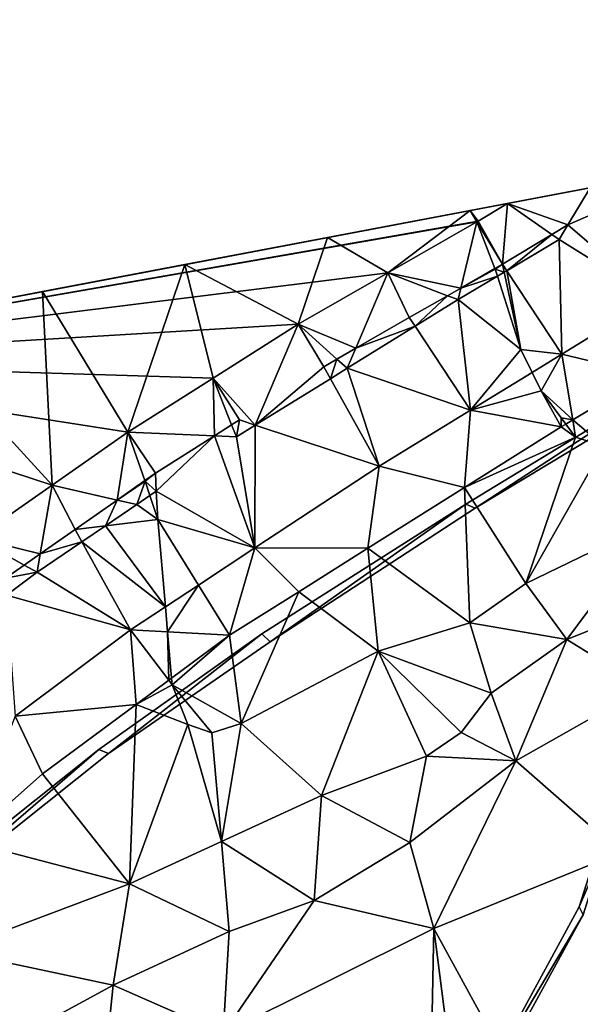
# Model space of a CAD drawing. Header units: inches. Extents: x 92348 to 92626, y 1600224 to 1600387.
# Tile 28 of 117: x 92396 to 92413, y 1600354 to 1600385. Entities that reach past the tile are written whole.
import ezdxf

# ---------------------------------------------------------------- set-up
doc = ezdxf.new("R2010")
doc.units = ezdxf.units.IN
doc.header["$MEASUREMENT"] = 0
for name, color, linetype in [('Objekter_Gjerde', 10, 'Continuous'), ('Terreng_ortofoto', 10, 'Continuous'), ('Veg', 10, 'Continuous')]:
    doc.layers.add(name, color=color, linetype=linetype)

msp = doc.modelspace()

# ---------------------------------------------------------------- linework, layer by layer
at = {"layer": 'Terreng_ortofoto'}
for points in [[(92419.601, 1600380.489, 123.874), (92384.211, 1600373.779, 121.497), (92413.615, 1600379.354, 123.507)], [(92384.211, 1600373.779, 121.497), (92411.027, 1600378.863, 123.264), (92413.615, 1600379.354, 123.507)], [(92413.615, 1600379.354, 123.507), (92411.027, 1600378.863, 123.264), (92412.919, 1600378.192, 123.298)], [(92414.813, 1600379.021, 123.616), (92413.615, 1600379.354, 123.507), (92412.919, 1600378.192, 123.298)], [(92415.593, 1600375.896, 123.33), (92414.813, 1600379.021, 123.616), (92412.919, 1600378.192, 123.298)], [(92384.211, 1600373.779, 121.497), (92384.931, 1600373.915, 121.875), (92411.027, 1600378.863, 123.264)], [(92384.931, 1600373.915, 121.875), (92410.102, 1600378.307, 123.19), (92411.027, 1600378.863, 123.264)], [(92411.027, 1600378.863, 123.264), (92410.102, 1600378.307, 123.19), (92410.87, 1600376.96, 123.148)], [(92411.027, 1600378.863, 123.264), (92410.87, 1600376.96, 123.148), (92412.418, 1600377.89, 123.261)], [(92412.919, 1600378.192, 123.298), (92411.027, 1600378.863, 123.264), (92412.418, 1600377.89, 123.261)], [(92384.931, 1600373.915, 121.875), (92410.068, 1600378.287, 123.19), (92410.102, 1600378.307, 123.19)], [(92384.931, 1600373.915, 121.875), (92407.276, 1600376.686, 122.955), (92410.068, 1600378.287, 123.19)], [(92409.566, 1600376.213, 122.966), (92410.068, 1600378.287, 123.19), (92407.276, 1600376.686, 122.955)], [(92409.566, 1600376.213, 122.966), (92410.632, 1600376.824, 123), (92410.068, 1600378.287, 123.19)], [(92410.068, 1600378.287, 123.19), (92410.87, 1600376.96, 123.148), (92410.102, 1600378.307, 123.19)], [(92410.632, 1600376.824, 123), (92410.87, 1600376.96, 123.148), (92410.068, 1600378.287, 123.19)], [(92412.919, 1600378.192, 123.298), (92412.418, 1600377.89, 123.261), (92412.644, 1600377.732, 123.41)], [(92415.593, 1600375.896, 123.33), (92412.919, 1600378.192, 123.298), (92412.644, 1600377.732, 123.41)], [(92411.004, 1600376.757, 123.255), (92412.418, 1600377.89, 123.261), (92410.87, 1600376.96, 123.148)], [(92411.004, 1600376.757, 123.255), (92412.644, 1600377.732, 123.41), (92412.418, 1600377.89, 123.261)], [(92412.73, 1600374.142, 123.067), (92412.644, 1600377.732, 123.41), (92411.004, 1600376.757, 123.255)], [(92412.73, 1600374.142, 123.067), (92415.593, 1600375.896, 123.33), (92412.644, 1600377.732, 123.41)], [(92409.566, 1600376.213, 122.966), (92410.638, 1600376.805, 123), (92410.632, 1600376.824, 123)], [(92409.566, 1600376.213, 122.966), (92410.709, 1600376.582, 123.227), (92410.638, 1600376.805, 123)], [(92410.632, 1600376.824, 123), (92410.638, 1600376.805, 123), (92410.87, 1600376.96, 123.148)], [(92410.923, 1600376.709, 123.247), (92410.87, 1600376.96, 123.148), (92410.638, 1600376.805, 123)], [(92410.923, 1600376.709, 123.247), (92410.638, 1600376.805, 123), (92410.709, 1600376.582, 123.227)], [(92411.004, 1600376.757, 123.255), (92410.87, 1600376.96, 123.148), (92410.923, 1600376.709, 123.247)], [(92384.931, 1600373.915, 121.875), (92404.467, 1600375.076, 122.72), (92407.276, 1600376.686, 122.955)], [(92404.467, 1600375.076, 122.72), (92406.271, 1600374.324, 122.861), (92407.276, 1600376.686, 122.955)], [(92407.95, 1600375.286, 122.914), (92407.276, 1600376.686, 122.955), (92406.271, 1600374.324, 122.861)], [(92407.95, 1600375.286, 122.914), (92409.15, 1600375.974, 122.953), (92407.276, 1600376.686, 122.955)], [(92409.15, 1600375.974, 122.953), (92409.566, 1600376.213, 122.966), (92407.276, 1600376.686, 122.955)], [(92409.478, 1600375.85, 123.11), (92410.709, 1600376.582, 123.227), (92409.566, 1600376.213, 122.966)], [(92409.478, 1600375.85, 123.11), (92411.442, 1600374.285, 123), (92410.709, 1600376.582, 123.227)], [(92411.442, 1600374.285, 123), (92410.923, 1600376.709, 123.247), (92410.709, 1600376.582, 123.227)], [(92411.442, 1600374.285, 123), (92411.004, 1600376.757, 123.255), (92410.923, 1600376.709, 123.247)], [(92412.73, 1600374.142, 123.067), (92411.004, 1600376.757, 123.255), (92411.442, 1600374.285, 123)], [(92409.478, 1600375.85, 123.11), (92409.566, 1600376.213, 122.966), (92409.15, 1600375.974, 122.953)], [(92408.129, 1600375.015, 123.017), (92409.15, 1600375.974, 122.953), (92407.95, 1600375.286, 122.914)], [(92408.129, 1600375.015, 123.017), (92409.478, 1600375.85, 123.11), (92409.15, 1600375.974, 122.953)], [(92412.73, 1600374.142, 123.067), (92415.421, 1600373.493, 123.325), (92415.593, 1600375.896, 123.33)], [(92408.129, 1600375.015, 123.017), (92409.867, 1600372.388, 122.803), (92409.478, 1600375.85, 123.11)], [(92409.867, 1600372.388, 122.803), (92411.442, 1600374.285, 123), (92409.478, 1600375.85, 123.11)], [(92408.129, 1600375.015, 123.017), (92407.95, 1600375.286, 122.914), (92406.271, 1600374.324, 122.861)], [(92384.931, 1600373.915, 121.875), (92401.8, 1600373.387, 122.49), (92404.467, 1600375.076, 122.72)], [(92403.125, 1600371.915, 122.671), (92404.467, 1600375.076, 122.72), (92401.8, 1600373.387, 122.49)], [(92405.267, 1600373.748, 122.828), (92404.467, 1600375.076, 122.72), (92403.125, 1600371.915, 122.671)], [(92405.267, 1600373.748, 122.828), (92405.684, 1600373.987, 122.842), (92404.467, 1600375.076, 122.72)], [(92404.467, 1600375.076, 122.72), (92405.684, 1600373.987, 122.842), (92406.271, 1600374.324, 122.861)], [(92408.129, 1600375.015, 123.017), (92406.271, 1600374.324, 122.861), (92406.005, 1600373.7, 122.87)], [(92408.129, 1600375.015, 123.017), (92406.005, 1600373.7, 122.87), (92409.867, 1600372.388, 122.803)], [(92406.005, 1600373.7, 122.87), (92406.271, 1600374.324, 122.861), (92405.684, 1600373.987, 122.842)], [(92409.867, 1600372.388, 122.803), (92411.795, 1600373.569, 122.981), (92411.442, 1600374.285, 123)], [(92412.73, 1600374.142, 123.067), (92411.442, 1600374.285, 123), (92411.795, 1600373.569, 122.981)], [(92412.73, 1600374.142, 123.067), (92411.795, 1600373.569, 122.981), (92412.082, 1600372.989, 123)], [(92412.73, 1600374.142, 123.067), (92412.082, 1600372.989, 123), (92413.07, 1600372.08, 123.165)], [(92412.73, 1600374.142, 123.067), (92413.07, 1600372.08, 123.165), (92415.421, 1600373.493, 123.325)], [(92396.758, 1600370.033, 122.06), (92399.134, 1600371.699, 122.26), (92384.931, 1600373.915, 121.875)], [(92396.758, 1600370.033, 122.06), (92384.931, 1600373.915, 121.875), (92394.383, 1600368.368, 121.86)], [(92384.931, 1600373.915, 121.875), (92399.134, 1600371.699, 122.26), (92401.8, 1600373.387, 122.49)], [(92405.267, 1600373.748, 122.828), (92403.125, 1600371.915, 122.671), (92405.477, 1600373.372, 122.833)], [(92405.267, 1600373.748, 122.828), (92405.477, 1600373.372, 122.833), (92405.684, 1600373.987, 122.842)], [(92406.005, 1600373.7, 122.87), (92405.684, 1600373.987, 122.842), (92405.477, 1600373.372, 122.833)], [(92406.005, 1600373.7, 122.87), (92405.477, 1600373.372, 122.833), (92407.004, 1600370.634, 122.54)], [(92409.867, 1600372.388, 122.803), (92406.005, 1600373.7, 122.87), (92407.004, 1600370.634, 122.54)], [(92409.867, 1600372.388, 122.803), (92412.082, 1600372.989, 123), (92411.795, 1600373.569, 122.981)], [(92415.421, 1600373.493, 123.325), (92413.07, 1600372.08, 123.165), (92414.043, 1600371.252, 123)], [(92399.134, 1600371.699, 122.26), (92401.843, 1600371.579, 122.416), (92401.8, 1600373.387, 122.49)], [(92403.125, 1600371.915, 122.671), (92401.8, 1600373.387, 122.49), (92402.631, 1600372.079, 122.511)], [(92402.631, 1600372.079, 122.511), (92401.8, 1600373.387, 122.49), (92402.384, 1600371.922, 122.481)], [(92401.8, 1600373.387, 122.49), (92401.843, 1600371.579, 122.416), (92402.384, 1600371.922, 122.481)], [(92405.477, 1600373.372, 122.833), (92403.125, 1600371.915, 122.671), (92407.004, 1600370.634, 122.54)], [(92409.867, 1600372.388, 122.803), (92412.706, 1600371.861, 123.14), (92412.082, 1600372.989, 123)], [(92413.07, 1600372.08, 123.165), (92412.082, 1600372.989, 123), (92412.709, 1600372.147, 123)], [(92412.709, 1600372.147, 123), (92412.082, 1600372.989, 123), (92412.706, 1600371.861, 123.14)], [(92409.867, 1600372.388, 122.803), (92407.004, 1600370.634, 122.54), (92409.68, 1600369.961, 122.815)], [(92409.867, 1600372.388, 122.803), (92409.68, 1600369.961, 122.815), (92412.706, 1600371.861, 123.14)], [(92402.533, 1600371.549, 122.63), (92402.384, 1600371.922, 122.481), (92401.843, 1600371.579, 122.416)], [(92402.533, 1600371.549, 122.63), (92402.631, 1600372.079, 122.511), (92402.384, 1600371.922, 122.481)], [(92403.125, 1600371.915, 122.671), (92402.631, 1600372.079, 122.511), (92402.533, 1600371.549, 122.63)], [(92403.125, 1600371.915, 122.671), (92402.533, 1600371.549, 122.63), (92403.111, 1600368.068, 122.23)], [(92403.125, 1600371.915, 122.671), (92403.111, 1600368.068, 122.23), (92407.004, 1600370.634, 122.54)], [(92409.68, 1600369.961, 122.815), (92413.159, 1600371.543, 123), (92412.706, 1600371.861, 123.14)], [(92412.709, 1600372.147, 123), (92412.706, 1600371.861, 123.14), (92412.855, 1600371.951, 123.15)], [(92413.159, 1600371.543, 123), (92412.855, 1600371.951, 123.15), (92412.706, 1600371.861, 123.14)], [(92413.07, 1600372.08, 123.165), (92412.709, 1600372.147, 123), (92412.855, 1600371.951, 123.15)], [(92413.159, 1600371.543, 123), (92413.07, 1600372.08, 123.165), (92412.855, 1600371.951, 123.15)], [(92414.043, 1600371.252, 123), (92413.07, 1600372.08, 123.165), (92413.159, 1600371.543, 123)], [(92398.794, 1600369.567, 121.99), (92399.134, 1600371.699, 122.26), (92396.758, 1600370.033, 122.06)], [(92398.794, 1600369.567, 121.99), (92399.666, 1600370.179, 122), (92399.134, 1600371.699, 122.26)], [(92399.994, 1600370.409, 122.193), (92401.843, 1600371.579, 122.416), (92399.134, 1600371.699, 122.26)], [(92399.994, 1600370.409, 122.193), (92399.134, 1600371.699, 122.26), (92399.666, 1600370.179, 122)], [(92400.024, 1600369.843, 122.385), (92401.843, 1600371.579, 122.416), (92399.994, 1600370.409, 122.193)], [(92400.024, 1600369.843, 122.385), (92403.111, 1600368.068, 122.23), (92401.843, 1600371.579, 122.416)], [(92402.533, 1600371.549, 122.63), (92401.843, 1600371.579, 122.416), (92403.111, 1600368.068, 122.23)], [(92411.601, 1600366.947, 122), (92413.159, 1600371.543, 123), (92409.68, 1600369.961, 122.815)], [(92414.043, 1600371.252, 123), (92413.159, 1600371.543, 123), (92411.601, 1600366.947, 122)], [(92415.652, 1600368.921, 122), (92414.043, 1600371.252, 123), (92411.601, 1600366.947, 122)], [(92407.004, 1600370.634, 122.54), (92403.111, 1600368.068, 122.23), (92406.654, 1600368.061, 122.49)], [(92407.004, 1600370.634, 122.54), (92406.654, 1600368.061, 122.49), (92409.68, 1600369.961, 122.815)], [(92399.994, 1600370.409, 122.193), (92399.666, 1600370.179, 122), (92399.672, 1600370.16, 122)], [(92400.024, 1600369.843, 122.385), (92399.994, 1600370.409, 122.193), (92399.672, 1600370.16, 122)], [(92396.758, 1600370.033, 122.06), (92394.383, 1600368.368, 121.86), (92396.388, 1600367.881, 121.961)], [(92397.481, 1600368.647, 121.974), (92396.758, 1600370.033, 122.06), (92396.388, 1600367.881, 121.961)], [(92398.794, 1600369.567, 121.99), (92396.758, 1600370.033, 122.06), (92397.481, 1600368.647, 121.974)], [(92398.794, 1600369.567, 121.99), (92399.672, 1600370.16, 122), (92399.666, 1600370.179, 122)], [(92398.794, 1600369.567, 121.99), (92399.411, 1600369.426, 122.325), (92399.672, 1600370.16, 122)], [(92399.823, 1600369.706, 122.365), (92399.672, 1600370.16, 122), (92399.411, 1600369.426, 122.325)], [(92400.024, 1600369.843, 122.385), (92399.672, 1600370.16, 122), (92399.823, 1600369.706, 122.365)], [(92399.823, 1600369.706, 122.365), (92399.411, 1600369.426, 122.325), (92400.071, 1600368.958, 122)], [(92400.024, 1600369.843, 122.385), (92399.823, 1600369.706, 122.365), (92400.071, 1600368.958, 122)], [(92400.024, 1600369.843, 122.385), (92400.071, 1600368.958, 122), (92403.111, 1600368.068, 122.23)], [(92409.841, 1600365.717, 122), (92409.68, 1600369.961, 122.815), (92406.654, 1600368.061, 122.49)], [(92409.841, 1600365.717, 122), (92411.601, 1600366.947, 122), (92409.68, 1600369.961, 122.815)], [(92398.794, 1600369.567, 121.99), (92397.481, 1600368.647, 121.974), (92398.434, 1600368.762, 122.23)], [(92398.794, 1600369.567, 121.99), (92398.434, 1600368.762, 122.23), (92399.411, 1600369.426, 122.325)], [(92399.411, 1600369.426, 122.325), (92398.434, 1600368.762, 122.23), (92400.071, 1600368.958, 122)], [(92400.308, 1600366.221, 122), (92400.071, 1600368.958, 122), (92398.434, 1600368.762, 122.23)], [(92400.308, 1600366.221, 122), (92401.343, 1600366.903, 122.089), (92400.071, 1600368.958, 122)], [(92400.071, 1600368.958, 122), (92401.343, 1600366.903, 122.089), (92403.111, 1600368.068, 122.23)], [(92412.881, 1600365.196, 121), (92415.652, 1600368.921, 122), (92411.601, 1600366.947, 122)], [(92412.881, 1600365.196, 121), (92417.062, 1600366.879, 121), (92415.652, 1600368.921, 122)], [(92397.481, 1600368.647, 121.974), (92396.388, 1600367.881, 121.961), (92397.696, 1600368.26, 122.157)], [(92397.481, 1600368.647, 121.974), (92397.696, 1600368.26, 122.157), (92398.434, 1600368.762, 122.23)], [(92400.308, 1600366.221, 122), (92398.434, 1600368.762, 122.23), (92397.696, 1600368.26, 122.157)], [(92395.297, 1600367.116, 121.948), (92395.886, 1600367.528, 121.955), (92394.383, 1600368.368, 121.86)], [(92396.388, 1600367.881, 121.961), (92394.383, 1600368.368, 121.86), (92395.886, 1600367.528, 121.955)], [(92399.219, 1600365.503, 121.92), (92397.696, 1600368.26, 122.157), (92396.289, 1600367.303, 122.02)], [(92397.696, 1600368.26, 122.157), (92396.388, 1600367.881, 121.961), (92396.289, 1600367.303, 122.02)], [(92399.219, 1600365.503, 121.92), (92400.308, 1600366.221, 122), (92397.696, 1600368.26, 122.157)], [(92396.289, 1600367.303, 122.02), (92396.388, 1600367.881, 121.961), (92395.886, 1600367.528, 121.955)], [(92402.317, 1600365.33, 122.16), (92403.111, 1600368.068, 122.23), (92401.343, 1600366.903, 122.089)], [(92402.317, 1600365.33, 122.16), (92404.485, 1600366.696, 122.325), (92403.111, 1600368.068, 122.23)], [(92406.654, 1600368.061, 122.49), (92403.111, 1600368.068, 122.23), (92404.485, 1600366.696, 122.325)], [(92406.978, 1600364.834, 122), (92406.654, 1600368.061, 122.49), (92404.485, 1600366.696, 122.325)], [(92409.841, 1600365.717, 122), (92406.654, 1600368.061, 122.49), (92406.978, 1600364.834, 122)], [(92395.297, 1600367.116, 121.948), (92396.289, 1600367.303, 122.02), (92395.886, 1600367.528, 121.955)], [(92395.297, 1600367.116, 121.948), (92395.334, 1600366.591, 121.942), (92396.289, 1600367.303, 122.02)], [(92399.219, 1600365.503, 121.92), (92396.289, 1600367.303, 122.02), (92395.334, 1600366.591, 121.942)], [(92412.881, 1600365.196, 121), (92411.601, 1600366.947, 122), (92409.841, 1600365.717, 122)], [(92400.308, 1600366.221, 122), (92400.376, 1600365.438, 122), (92401.343, 1600366.903, 122.089)], [(92402.317, 1600365.33, 122.16), (92401.343, 1600366.903, 122.089), (92400.376, 1600365.438, 122)], [(92402.683, 1600362.563, 122), (92404.485, 1600366.696, 122.325), (92402.317, 1600365.33, 122.16)], [(92406.978, 1600364.834, 122), (92404.485, 1600366.696, 122.325), (92402.683, 1600362.563, 122)], [(92415.327, 1600363.677, 120), (92417.062, 1600366.879, 121), (92412.881, 1600365.196, 121)], [(92399.219, 1600365.503, 121.92), (92395.334, 1600366.591, 121.942), (92395.604, 1600362.791, 121.585)], [(92399.219, 1600365.503, 121.92), (92400.376, 1600365.438, 122), (92400.308, 1600366.221, 122)], [(92409.841, 1600365.717, 122), (92406.978, 1600364.834, 122), (92410.51, 1600363.51, 121)], [(92412.881, 1600365.196, 121), (92409.841, 1600365.717, 122), (92410.51, 1600363.51, 121)], [(92399.389, 1600363.158, 121.905), (92399.219, 1600365.503, 121.92), (92395.604, 1600362.791, 121.585)], [(92399.389, 1600363.158, 121.905), (92400.413, 1600363.917, 121.994), (92399.219, 1600365.503, 121.92)], [(92399.219, 1600365.503, 121.92), (92400.413, 1600363.917, 121.994), (92400.376, 1600365.438, 122)], [(92400.413, 1600363.917, 121.994), (92400.502, 1600363.983, 122), (92400.376, 1600365.438, 122)], [(92402.317, 1600365.33, 122.16), (92400.376, 1600365.438, 122), (92400.502, 1600363.983, 122)], [(92400.52, 1600363.774, 122), (92402.317, 1600365.33, 122.16), (92400.502, 1600363.983, 122)], [(92402.683, 1600362.563, 122), (92402.317, 1600365.33, 122.16), (92400.52, 1600363.774, 122)], [(92412.881, 1600365.196, 121), (92410.51, 1600363.51, 121), (92411.291, 1600361.39, 120)], [(92415.327, 1600363.677, 120), (92412.881, 1600365.196, 121), (92411.291, 1600361.39, 120)], [(92406.978, 1600364.834, 122), (92402.683, 1600362.563, 122), (92405.201, 1600360.302, 121)], [(92406.978, 1600364.834, 122), (92405.201, 1600360.302, 121), (92408.492, 1600361.536, 121)], [(92410.51, 1600363.51, 121), (92406.978, 1600364.834, 122), (92409.57, 1600362.281, 121)], [(92406.978, 1600364.834, 122), (92408.492, 1600361.536, 121), (92409.57, 1600362.281, 121)], [(92399.389, 1600363.158, 121.905), (92400.52, 1600363.774, 122), (92400.413, 1600363.917, 121.994)], [(92400.52, 1600363.774, 122), (92400.502, 1600363.983, 122), (92400.413, 1600363.917, 121.994)], [(92399.389, 1600363.158, 121.905), (92401.011, 1600362.532, 122), (92400.52, 1600363.774, 122)], [(92402.683, 1600362.563, 122), (92400.52, 1600363.774, 122), (92401.765, 1600362.274, 122)], [(92401.765, 1600362.274, 122), (92400.52, 1600363.774, 122), (92401.011, 1600362.532, 122)], [(92415.327, 1600363.677, 120), (92411.291, 1600361.39, 120), (92414.565, 1600358.522, 119)], [(92410.51, 1600363.51, 121), (92409.57, 1600362.281, 121), (92411.291, 1600361.39, 120)], [(92396.462, 1600360.985, 121.65), (92399.389, 1600363.158, 121.905), (92395.604, 1600362.791, 121.585)], [(92399.183, 1600357.541, 121), (92399.389, 1600363.158, 121.905), (92396.462, 1600360.985, 121.65)], [(92399.183, 1600357.541, 121), (92401.011, 1600362.532, 122), (92399.389, 1600363.158, 121.905)], [(92396.462, 1600360.985, 121.65), (92395.604, 1600362.791, 121.585), (92394.081, 1600358.874, 121.38)], [(92399.183, 1600357.541, 121), (92402.064, 1600358.863, 121), (92401.011, 1600362.532, 122)], [(92401.765, 1600362.274, 122), (92401.011, 1600362.532, 122), (92402.064, 1600358.863, 121)], [(92402.683, 1600362.563, 122), (92401.765, 1600362.274, 122), (92402.064, 1600358.863, 121)], [(92402.683, 1600362.563, 122), (92402.064, 1600358.863, 121), (92405.201, 1600360.302, 121)], [(92411.291, 1600361.39, 120), (92409.57, 1600362.281, 121), (92408.492, 1600361.536, 121)], [(92408.492, 1600361.536, 121), (92405.201, 1600360.302, 121), (92407.969, 1600358.836, 120)], [(92411.291, 1600361.39, 120), (92408.492, 1600361.536, 121), (92407.969, 1600358.836, 120)], [(92411.291, 1600361.39, 120), (92407.969, 1600358.836, 120), (92408.716, 1600356.137, 119)], [(92411.291, 1600361.39, 120), (92408.716, 1600356.137, 119), (92414.565, 1600358.522, 119)], [(92399.183, 1600357.541, 121), (92396.462, 1600360.985, 121.65), (92394.081, 1600358.874, 121.38)], [(92404.964, 1600357.016, 120), (92405.201, 1600360.302, 121), (92402.064, 1600358.863, 121)], [(92404.964, 1600357.016, 120), (92407.969, 1600358.836, 120), (92405.201, 1600360.302, 121)], [(92399.183, 1600357.541, 121), (92394.081, 1600358.874, 121.38), (92393.61, 1600355.44, 121)], [(92399.183, 1600357.541, 121), (92402.31, 1600356.047, 120), (92402.064, 1600358.863, 121)], [(92404.964, 1600357.016, 120), (92402.064, 1600358.863, 121), (92402.31, 1600356.047, 120)], [(92404.964, 1600357.016, 120), (92408.716, 1600356.137, 119), (92407.969, 1600358.836, 120)], [(92415.125, 1600344.4, 118), (92414.565, 1600358.522, 119), (92408.716, 1600356.137, 119)], [(92399.183, 1600357.541, 121), (92393.61, 1600355.44, 121), (92398.668, 1600354.361, 120)], [(92399.183, 1600357.541, 121), (92398.668, 1600354.361, 120), (92402.31, 1600356.047, 120)], [(92404.964, 1600357.016, 120), (92402.31, 1600356.047, 120), (92402.115, 1600352.85, 119)], [(92404.964, 1600357.016, 120), (92402.115, 1600352.85, 119), (92408.716, 1600356.137, 119)], [(92408.481, 1600343.975, 118), (92408.716, 1600356.137, 119), (92402.115, 1600352.85, 119)], [(92410.263, 1600344.024, 118), (92408.716, 1600356.137, 119), (92408.481, 1600343.975, 118)], [(92410.263, 1600344.024, 118), (92415.125, 1600344.4, 118), (92408.716, 1600356.137, 119)], [(92398.668, 1600354.361, 120), (92402.115, 1600352.85, 119), (92402.31, 1600356.047, 120)], [(92393.61, 1600355.44, 121), (92394.908, 1600352.318, 120), (92398.668, 1600354.361, 120)], [(92398.381, 1600351.506, 119), (92398.668, 1600354.361, 120), (92394.908, 1600352.318, 120)], [(92398.381, 1600351.506, 119), (92402.115, 1600352.85, 119), (92398.668, 1600354.361, 120)]]:
    msp.add_3dface(points, dxfattribs=at)
at = {"layer": 'Veg', "color": 7}
for points in [[(92409.852, 1600378.64, 123), (92410.102, 1600378.307, 123.19), (92411.027, 1600378.863, 123.264)], [(92405.386, 1600377.794, 122.75), (92407.276, 1600376.686, 122.955), (92409.852, 1600378.64, 123)], [(92409.852, 1600378.64, 123), (92407.276, 1600376.686, 122.955), (92410.068, 1600378.287, 123.19)], [(92409.852, 1600378.64, 123), (92410.068, 1600378.287, 123.19), (92410.102, 1600378.307, 123.19)], [(92400.92, 1600376.947, 122.505), (92404.467, 1600375.076, 122.72), (92405.386, 1600377.794, 122.75)], [(92405.386, 1600377.794, 122.75), (92404.467, 1600375.076, 122.72), (92407.276, 1600376.686, 122.955)], [(92396.454, 1600376.1, 122.25), (92399.134, 1600371.699, 122.26), (92400.92, 1600376.947, 122.505)], [(92400.92, 1600376.947, 122.505), (92399.134, 1600371.699, 122.26), (92401.8, 1600373.387, 122.49)], [(92400.92, 1600376.947, 122.505), (92401.8, 1600373.387, 122.49), (92404.467, 1600375.076, 122.72)], [(92396.454, 1600376.1, 122.25), (92391.989, 1600375.253, 122), (92396.758, 1600370.033, 122.06)], [(92396.454, 1600376.1, 122.25), (92396.758, 1600370.033, 122.06), (92399.134, 1600371.699, 122.26)], [(92391.989, 1600375.253, 122), (92394.383, 1600368.368, 121.86), (92396.758, 1600370.033, 122.06)]]:
    msp.add_3dface(points, dxfattribs=at)

# ---------------------------------------------------------------- meshes
at = {"layer": 'Objekter_Gjerde', "color": 24, "true_color": 0xaa170d}
mesh = msp.add_polyface(dxfattribs=at)
corners = [(92435.312, 1600384.375, 124.613), (92435.156, 1600384.625, 124.72), (92426.078, 1600378.812, 124.059), (92379.492, 1600342.75, 119.264), (92379.734, 1600342.625, 119.068), (92381.242, 1600345.125, 119.338), (92425.641, 1600378.938, 124.052), (92417.48, 1600373.812, 123.306), (92410.012, 1600369.312, 122.649), (92417.113, 1600373.938, 123.342), (92409.723, 1600369.438, 122.713), (92384.848, 1600349.625, 120.178), (92384.262, 1600348.5, 119.904), (92403.586, 1600365.125, 122.196), (92403.328, 1600365.375, 122.207), (92388.043, 1600352.688, 120.621), (92387.707, 1600352.812, 120.696), (92398.227, 1600361.75, 121.718), (92398.531, 1600361.625, 121.684), (92392.273, 1600357, 121.153), (92392.578, 1600356.875, 121.152), (92381.578, 1600345.125, 119.235), (92435.312, 1600384.375, 127.534), (92435.156, 1600384.625, 127.534), (92426.078, 1600378.812, 126.62), (92379.492, 1600342.75, 122.38), (92379.734, 1600342.625, 122.38), (92381.242, 1600345.125, 122.38), (92425.641, 1600378.938, 126.62), (92417.48, 1600373.812, 125.8), (92410.012, 1600369.312, 125.19), (92417.113, 1600373.938, 125.8), (92409.723, 1600369.438, 125.19), (92384.848, 1600349.625, 122.45), (92384.262, 1600348.5, 122.45), (92403.328, 1600365.375, 124.64), (92403.586, 1600365.125, 124.64), (92387.707, 1600352.812, 123.09), (92388.043, 1600352.688, 123.09), (92398.227, 1600361.75, 124.08), (92398.531, 1600361.625, 124.08), (92392.273, 1600357, 123.53), (92392.578, 1600356.875, 123.53), (92381.578, 1600345.125, 122.38)]
mesh.append_faces([[corners[k] for k in face] for face in [(24, 29, 2), (29, 7, 2), (11, 12, 15), (15, 20, 19), (5, 21, 12), (18, 17, 20), (5, 4, 21), (20, 17, 19), (15, 19, 16), (14, 18, 13), (14, 17, 18), (11, 15, 16), (13, 8, 10), (13, 10, 14), (11, 5, 12), (7, 9, 8), (2, 1, 6), (6, 9, 7), (8, 9, 10), (6, 7, 2), (3, 4, 5), (0, 1, 2), (29, 30, 7), (30, 8, 7), (30, 36, 8), (36, 13, 8), (36, 40, 13), (40, 18, 13), (28, 23, 1), (28, 1, 6), (40, 42, 18), (42, 20, 18), (42, 38, 20), (38, 15, 20), (38, 34, 15), (34, 12, 15), (39, 35, 14), (39, 14, 17), (34, 43, 12), (43, 21, 12), (43, 26, 21), (26, 4, 21), (26, 25, 3), (26, 3, 4), (25, 27, 5), (25, 5, 3), (27, 33, 11), (27, 11, 5), (33, 37, 16), (33, 16, 11), (37, 41, 19), (37, 19, 16), (34, 43, 12), (43, 21, 12), (41, 39, 17), (41, 17, 19), (39, 35, 14), (39, 14, 17), (35, 32, 10), (35, 10, 14), (36, 40, 13), (40, 18, 13), (32, 31, 9), (32, 9, 10), (31, 28, 6), (31, 6, 9), (28, 23, 1), (28, 1, 6), (23, 22, 1), (22, 0, 1), (22, 24, 0), (24, 2, 0), (24, 29, 2), (29, 7, 2), (29, 30, 7), (30, 8, 7), (30, 36, 8), (36, 13, 8), (40, 42, 18), (42, 20, 18), (42, 38, 20), (38, 15, 20), (38, 34, 15), (34, 12, 15), (43, 26, 21), (26, 4, 21), (26, 25, 3), (26, 3, 4), (25, 27, 5), (25, 5, 3), (27, 33, 11), (27, 11, 5), (33, 37, 16), (33, 16, 11), (37, 41, 19), (37, 19, 16), (41, 39, 17), (41, 17, 19), (35, 32, 10), (35, 10, 14), (32, 31, 9), (32, 9, 10), (31, 28, 6), (31, 6, 9), (23, 22, 1), (22, 0, 1), (33, 34, 38), (38, 42, 41), (34, 27, 43), (43, 27, 26), (40, 39, 42), (42, 39, 41), (37, 38, 41), (35, 40, 36), (35, 39, 40), (37, 33, 38), (36, 30, 32), (35, 36, 32), (33, 27, 34), (29, 31, 30), (24, 23, 28), (28, 31, 29), (30, 31, 32), (28, 29, 24), (25, 26, 27), (22, 23, 24), (33, 34, 38), (38, 42, 41), (34, 27, 43), (43, 27, 26), (40, 39, 42), (42, 39, 41), (37, 38, 41), (35, 40, 36), (35, 39, 40), (37, 33, 38), (36, 30, 32), (35, 36, 32), (33, 27, 34), (29, 31, 30), (24, 23, 28), (28, 31, 29), (30, 31, 32), (28, 29, 24), (25, 26, 27), (22, 23, 24), (11, 12, 15), (15, 20, 19), (5, 21, 12), (18, 17, 20), (5, 4, 21), (20, 17, 19), (15, 19, 16), (14, 18, 13), (14, 17, 18), (11, 15, 16), (13, 8, 10), (13, 10, 14), (11, 5, 12), (7, 9, 8), (2, 1, 6), (6, 9, 7), (8, 9, 10), (6, 7, 2), (3, 4, 5), (0, 1, 2)]], dxfattribs={"color": 25})
mesh = msp.add_polyface(dxfattribs=at)
corners = [(92435.312, 1600384.375, 124.613), (92435.156, 1600384.625, 124.72), (92426.078, 1600378.812, 124.059), (92379.492, 1600342.75, 119.264), (92379.734, 1600342.625, 119.068), (92381.242, 1600345.125, 119.338), (92425.641, 1600378.938, 124.052), (92417.48, 1600373.812, 123.306), (92410.012, 1600369.312, 122.649), (92417.113, 1600373.938, 123.342), (92409.723, 1600369.438, 122.713), (92384.848, 1600349.625, 120.178), (92384.262, 1600348.5, 119.904), (92403.586, 1600365.125, 122.196), (92403.328, 1600365.375, 122.207), (92388.043, 1600352.688, 120.621), (92387.707, 1600352.812, 120.696), (92398.227, 1600361.75, 121.718), (92398.531, 1600361.625, 121.684), (92392.273, 1600357, 121.153), (92392.578, 1600356.875, 121.152), (92381.578, 1600345.125, 119.235), (92435.312, 1600384.375, 127.534), (92435.156, 1600384.625, 127.534), (92426.078, 1600378.812, 126.62), (92379.492, 1600342.75, 122.38), (92379.734, 1600342.625, 122.38), (92381.242, 1600345.125, 122.38), (92425.641, 1600378.938, 126.62), (92417.48, 1600373.812, 125.8), (92410.012, 1600369.312, 125.19), (92417.113, 1600373.938, 125.8), (92409.723, 1600369.438, 125.19), (92384.848, 1600349.625, 122.45), (92384.262, 1600348.5, 122.45), (92403.328, 1600365.375, 124.64), (92403.586, 1600365.125, 124.64), (92387.707, 1600352.812, 123.09), (92388.043, 1600352.688, 123.09), (92398.227, 1600361.75, 124.08), (92398.531, 1600361.625, 124.08), (92392.273, 1600357, 123.53), (92392.578, 1600356.875, 123.53), (92381.578, 1600345.125, 122.38)]
mesh.append_faces([[corners[k] for k in face] for face in [(24, 29, 2), (29, 7, 2), (11, 12, 15), (15, 20, 19), (5, 21, 12), (18, 17, 20), (5, 4, 21), (20, 17, 19), (15, 19, 16), (14, 18, 13), (14, 17, 18), (11, 15, 16), (13, 8, 10), (13, 10, 14), (11, 5, 12), (7, 9, 8), (2, 1, 6), (6, 9, 7), (8, 9, 10), (6, 7, 2), (3, 4, 5), (0, 1, 2), (29, 30, 7), (30, 8, 7), (30, 36, 8), (36, 13, 8), (36, 40, 13), (40, 18, 13), (28, 23, 1), (28, 1, 6), (40, 42, 18), (42, 20, 18), (42, 38, 20), (38, 15, 20), (38, 34, 15), (34, 12, 15), (39, 35, 14), (39, 14, 17), (34, 43, 12), (43, 21, 12), (43, 26, 21), (26, 4, 21), (26, 25, 3), (26, 3, 4), (25, 27, 5), (25, 5, 3), (27, 33, 11), (27, 11, 5), (33, 37, 16), (33, 16, 11), (37, 41, 19), (37, 19, 16), (34, 43, 12), (43, 21, 12), (41, 39, 17), (41, 17, 19), (39, 35, 14), (39, 14, 17), (35, 32, 10), (35, 10, 14), (36, 40, 13), (40, 18, 13), (32, 31, 9), (32, 9, 10), (31, 28, 6), (31, 6, 9), (28, 23, 1), (28, 1, 6), (23, 22, 1), (22, 0, 1), (22, 24, 0), (24, 2, 0), (24, 29, 2), (29, 7, 2), (29, 30, 7), (30, 8, 7), (30, 36, 8), (36, 13, 8), (40, 42, 18), (42, 20, 18), (42, 38, 20), (38, 15, 20), (38, 34, 15), (34, 12, 15), (43, 26, 21), (26, 4, 21), (26, 25, 3), (26, 3, 4), (25, 27, 5), (25, 5, 3), (27, 33, 11), (27, 11, 5), (33, 37, 16), (33, 16, 11), (37, 41, 19), (37, 19, 16), (41, 39, 17), (41, 17, 19), (35, 32, 10), (35, 10, 14), (32, 31, 9), (32, 9, 10), (31, 28, 6), (31, 6, 9), (23, 22, 1), (22, 0, 1), (33, 34, 38), (38, 42, 41), (34, 27, 43), (43, 27, 26), (40, 39, 42), (42, 39, 41), (37, 38, 41), (35, 40, 36), (35, 39, 40), (37, 33, 38), (36, 30, 32), (35, 36, 32), (33, 27, 34), (29, 31, 30), (24, 23, 28), (28, 31, 29), (30, 31, 32), (28, 29, 24), (25, 26, 27), (22, 23, 24), (33, 34, 38), (38, 42, 41), (34, 27, 43), (43, 27, 26), (40, 39, 42), (42, 39, 41), (37, 38, 41), (35, 40, 36), (35, 39, 40), (37, 33, 38), (36, 30, 32), (35, 36, 32), (33, 27, 34), (29, 31, 30), (24, 23, 28), (28, 31, 29), (30, 31, 32), (28, 29, 24), (25, 26, 27), (22, 23, 24), (11, 12, 15), (15, 20, 19), (5, 21, 12), (18, 17, 20), (5, 4, 21), (20, 17, 19), (15, 19, 16), (14, 18, 13), (14, 17, 18), (11, 15, 16), (13, 8, 10), (13, 10, 14), (11, 5, 12), (7, 9, 8), (2, 1, 6), (6, 9, 7), (8, 9, 10), (6, 7, 2), (3, 4, 5), (0, 1, 2)]])
mesh = msp.add_polyface(dxfattribs=at)
corners = [(92412.211, 1600345.875, 118.181), (92414.359, 1600343.938, 117.956), (92412.422, 1600345.875, 118.171), (92410.32, 1600351.375, 118.62), (92410.555, 1600351.375, 118.615), (92438.723, 1600347.562, 117.426), (92438.926, 1600347.562, 117.418), (92438.918, 1600350.688, 117.693), (92413.273, 1600356.812, 118.871), (92414.023, 1600358.562, 119.047), (92413.867, 1600358.688, 119.083), (92413.391, 1600356.562, 118.843), (92416.68, 1600361.188, 119.374), (92414.492, 1600344.062, 117.974), (92438.715, 1600350.688, 117.7), (92437.586, 1600356.188, 118.431), (92422.957, 1600365.375, 120.198), (92423.074, 1600365.625, 120.261), (92435.633, 1600362.188, 119.326), (92435.625, 1600361.688, 119.278), (92426.441, 1600366.188, 120.252), (92426.41, 1600366.438, 120.304), (92437.367, 1600356.312, 118.467), (92434.277, 1600365.438, 119.677), (92434.137, 1600365.188, 119.665), (92430.582, 1600366.062, 119.882), (92416.875, 1600361.062, 119.337), (92430.535, 1600365.812, 119.862), (92412.211, 1600345.875, 119.64), (92414.359, 1600343.938, 119.7), (92412.422, 1600345.875, 119.64), (92410.32, 1600351.375, 119.64), (92410.555, 1600351.375, 119.64), (92438.723, 1600347.562, 119.15), (92438.926, 1600347.562, 119.15), (92438.918, 1600350.688, 119.67), (92413.273, 1600356.812, 120.11), (92414.023, 1600358.562, 120.38), (92413.867, 1600358.688, 120.38), (92413.391, 1600356.562, 120.11), (92416.68, 1600361.188, 120.79), (92414.492, 1600344.062, 119.7), (92438.715, 1600350.688, 119.67), (92437.586, 1600356.188, 120.22), (92422.957, 1600365.375, 121.34), (92423.074, 1600365.625, 121.34), (92435.633, 1600362.188, 120.87), (92435.625, 1600361.688, 120.87), (92426.441, 1600366.188, 121.4), (92426.41, 1600366.438, 121.4), (92437.367, 1600356.312, 120.22), (92434.277, 1600365.438, 121.02), (92434.137, 1600365.188, 121.02), (92430.582, 1600366.062, 121.29), (92416.875, 1600361.062, 120.79), (92430.535, 1600365.812, 121.29)]
mesh.append_faces([[corners[k] for k in face] for face in [(33, 42, 14), (33, 14, 5), (42, 50, 22), (42, 22, 14), (24, 19, 18), (24, 25, 27), (27, 25, 20), (4, 0, 2), (3, 4, 11), (16, 20, 17), (9, 8, 11), (26, 12, 9), (15, 19, 22), (16, 12, 26), (24, 23, 25), (20, 25, 21), (18, 23, 24), (15, 22, 14), (20, 21, 17), (15, 18, 19), (14, 5, 7), (16, 17, 12), (14, 7, 15), (13, 2, 1), (9, 12, 10), (3, 11, 8), (8, 9, 10), (5, 6, 7), (3, 0, 4), (0, 1, 2), (50, 47, 19), (50, 19, 22), (47, 52, 24), (47, 24, 19), (52, 55, 27), (52, 27, 24), (35, 34, 7), (34, 6, 7), (55, 48, 20), (55, 20, 27), (48, 44, 20), (44, 16, 20), (44, 54, 16), (54, 26, 16), (53, 51, 25), (51, 23, 25), (54, 37, 26), (37, 9, 26), (37, 39, 9), (39, 11, 9), (39, 32, 11), (32, 4, 11), (32, 30, 4), (30, 2, 4), (30, 41, 2), (41, 13, 2), (41, 29, 13), (29, 1, 13), (29, 28, 0), (29, 0, 1), (29, 28, 0), (29, 0, 1), (28, 31, 3), (28, 3, 0), (31, 36, 8), (31, 8, 3), (36, 38, 10), (36, 10, 8), (39, 32, 11), (32, 4, 11), (38, 40, 12), (38, 12, 10), (40, 45, 17), (40, 17, 12), (45, 49, 21), (45, 21, 17), (48, 44, 20), (44, 16, 20), (49, 53, 21), (53, 25, 21), (53, 51, 25), (51, 23, 25), (51, 46, 23), (46, 18, 23), (46, 43, 18), (43, 15, 18), (43, 35, 15), (35, 7, 15), (35, 34, 7), (34, 6, 7), (34, 33, 5), (34, 5, 6), (33, 42, 14), (33, 14, 5), (42, 50, 22), (42, 22, 14), (50, 47, 19), (50, 19, 22), (47, 52, 24), (47, 24, 19), (52, 55, 27), (52, 27, 24), (55, 48, 20), (55, 20, 27), (44, 54, 16), (54, 26, 16), (54, 37, 26), (37, 9, 26), (37, 39, 9), (39, 11, 9), (32, 30, 4), (30, 2, 4), (30, 41, 2), (41, 13, 2), (41, 29, 13), (29, 1, 13), (28, 31, 3), (28, 3, 0), (31, 36, 8), (31, 8, 3), (36, 38, 10), (36, 10, 8), (38, 40, 12), (38, 12, 10), (40, 45, 17), (40, 17, 12), (45, 49, 21), (45, 21, 17), (49, 53, 21), (53, 25, 21), (51, 46, 23), (46, 18, 23), (46, 43, 18), (43, 15, 18), (43, 35, 15), (35, 7, 15), (34, 33, 5), (34, 5, 6), (52, 47, 46), (52, 53, 55), (55, 53, 48), (32, 28, 30), (31, 32, 39), (43, 47, 50), (37, 36, 39), (54, 40, 37), (48, 45, 44), (44, 40, 54), (52, 51, 53), (48, 53, 49), (46, 51, 52), (43, 50, 42), (48, 49, 45), (43, 46, 47), (42, 33, 35), (44, 45, 40), (42, 35, 43), (41, 30, 29), (37, 40, 38), (31, 39, 36), (36, 37, 38), (33, 34, 35), (31, 28, 32), (28, 29, 30), (52, 47, 46), (52, 53, 55), (55, 53, 48), (32, 28, 30), (31, 32, 39), (43, 47, 50), (37, 36, 39), (54, 40, 37), (48, 45, 44), (44, 40, 54), (52, 51, 53), (48, 53, 49), (46, 51, 52), (43, 50, 42), (48, 49, 45), (43, 46, 47), (42, 33, 35), (44, 45, 40), (42, 35, 43), (41, 30, 29), (37, 40, 38), (31, 39, 36), (36, 37, 38), (33, 34, 35), (31, 28, 32), (28, 29, 30), (24, 19, 18), (24, 25, 27), (27, 25, 20), (4, 0, 2), (3, 4, 11), (16, 20, 17), (9, 8, 11), (26, 12, 9), (15, 19, 22), (16, 12, 26), (24, 23, 25), (20, 25, 21), (18, 23, 24), (15, 22, 14), (20, 21, 17), (15, 18, 19), (14, 5, 7), (16, 17, 12), (14, 7, 15), (13, 2, 1), (9, 12, 10), (3, 11, 8), (8, 9, 10), (5, 6, 7), (3, 0, 4), (0, 1, 2)]], dxfattribs={"color": 25})
mesh = msp.add_polyface(dxfattribs=at)
corners = [(92412.211, 1600345.875, 118.181), (92414.359, 1600343.938, 117.956), (92412.422, 1600345.875, 118.171), (92410.32, 1600351.375, 118.62), (92410.555, 1600351.375, 118.615), (92438.723, 1600347.562, 117.426), (92438.926, 1600347.562, 117.418), (92438.918, 1600350.688, 117.693), (92413.273, 1600356.812, 118.871), (92414.023, 1600358.562, 119.047), (92413.867, 1600358.688, 119.083), (92413.391, 1600356.562, 118.843), (92416.68, 1600361.188, 119.374), (92414.492, 1600344.062, 117.974), (92438.715, 1600350.688, 117.7), (92437.586, 1600356.188, 118.431), (92422.957, 1600365.375, 120.198), (92423.074, 1600365.625, 120.261), (92435.633, 1600362.188, 119.326), (92435.625, 1600361.688, 119.278), (92426.441, 1600366.188, 120.252), (92426.41, 1600366.438, 120.304), (92437.367, 1600356.312, 118.467), (92434.277, 1600365.438, 119.677), (92434.137, 1600365.188, 119.665), (92430.582, 1600366.062, 119.882), (92416.875, 1600361.062, 119.337), (92430.535, 1600365.812, 119.862), (92412.211, 1600345.875, 119.64), (92414.359, 1600343.938, 119.7), (92412.422, 1600345.875, 119.64), (92410.32, 1600351.375, 119.64), (92410.555, 1600351.375, 119.64), (92438.723, 1600347.562, 119.15), (92438.926, 1600347.562, 119.15), (92438.918, 1600350.688, 119.67), (92413.273, 1600356.812, 120.11), (92414.023, 1600358.562, 120.38), (92413.867, 1600358.688, 120.38), (92413.391, 1600356.562, 120.11), (92416.68, 1600361.188, 120.79), (92414.492, 1600344.062, 119.7), (92438.715, 1600350.688, 119.67), (92437.586, 1600356.188, 120.22), (92422.957, 1600365.375, 121.34), (92423.074, 1600365.625, 121.34), (92435.633, 1600362.188, 120.87), (92435.625, 1600361.688, 120.87), (92426.441, 1600366.188, 121.4), (92426.41, 1600366.438, 121.4), (92437.367, 1600356.312, 120.22), (92434.277, 1600365.438, 121.02), (92434.137, 1600365.188, 121.02), (92430.582, 1600366.062, 121.29), (92416.875, 1600361.062, 120.79), (92430.535, 1600365.812, 121.29)]
mesh.append_faces([[corners[k] for k in face] for face in [(33, 42, 14), (33, 14, 5), (42, 50, 22), (42, 22, 14), (24, 19, 18), (24, 25, 27), (27, 25, 20), (4, 0, 2), (3, 4, 11), (16, 20, 17), (9, 8, 11), (26, 12, 9), (15, 19, 22), (16, 12, 26), (24, 23, 25), (20, 25, 21), (18, 23, 24), (15, 22, 14), (20, 21, 17), (15, 18, 19), (14, 5, 7), (16, 17, 12), (14, 7, 15), (13, 2, 1), (9, 12, 10), (3, 11, 8), (8, 9, 10), (5, 6, 7), (3, 0, 4), (0, 1, 2), (50, 47, 19), (50, 19, 22), (47, 52, 24), (47, 24, 19), (52, 55, 27), (52, 27, 24), (35, 34, 7), (34, 6, 7), (55, 48, 20), (55, 20, 27), (48, 44, 20), (44, 16, 20), (44, 54, 16), (54, 26, 16), (53, 51, 25), (51, 23, 25), (54, 37, 26), (37, 9, 26), (37, 39, 9), (39, 11, 9), (39, 32, 11), (32, 4, 11), (32, 30, 4), (30, 2, 4), (30, 41, 2), (41, 13, 2), (41, 29, 13), (29, 1, 13), (29, 28, 0), (29, 0, 1), (29, 28, 0), (29, 0, 1), (28, 31, 3), (28, 3, 0), (31, 36, 8), (31, 8, 3), (36, 38, 10), (36, 10, 8), (39, 32, 11), (32, 4, 11), (38, 40, 12), (38, 12, 10), (40, 45, 17), (40, 17, 12), (45, 49, 21), (45, 21, 17), (48, 44, 20), (44, 16, 20), (49, 53, 21), (53, 25, 21), (53, 51, 25), (51, 23, 25), (51, 46, 23), (46, 18, 23), (46, 43, 18), (43, 15, 18), (43, 35, 15), (35, 7, 15), (35, 34, 7), (34, 6, 7), (34, 33, 5), (34, 5, 6), (33, 42, 14), (33, 14, 5), (42, 50, 22), (42, 22, 14), (50, 47, 19), (50, 19, 22), (47, 52, 24), (47, 24, 19), (52, 55, 27), (52, 27, 24), (55, 48, 20), (55, 20, 27), (44, 54, 16), (54, 26, 16), (54, 37, 26), (37, 9, 26), (37, 39, 9), (39, 11, 9), (32, 30, 4), (30, 2, 4), (30, 41, 2), (41, 13, 2), (41, 29, 13), (29, 1, 13), (28, 31, 3), (28, 3, 0), (31, 36, 8), (31, 8, 3), (36, 38, 10), (36, 10, 8), (38, 40, 12), (38, 12, 10), (40, 45, 17), (40, 17, 12), (45, 49, 21), (45, 21, 17), (49, 53, 21), (53, 25, 21), (51, 46, 23), (46, 18, 23), (46, 43, 18), (43, 15, 18), (43, 35, 15), (35, 7, 15), (34, 33, 5), (34, 5, 6), (52, 47, 46), (52, 53, 55), (55, 53, 48), (32, 28, 30), (31, 32, 39), (43, 47, 50), (37, 36, 39), (54, 40, 37), (48, 45, 44), (44, 40, 54), (52, 51, 53), (48, 53, 49), (46, 51, 52), (43, 50, 42), (48, 49, 45), (43, 46, 47), (42, 33, 35), (44, 45, 40), (42, 35, 43), (41, 30, 29), (37, 40, 38), (31, 39, 36), (36, 37, 38), (33, 34, 35), (31, 28, 32), (28, 29, 30), (52, 47, 46), (52, 53, 55), (55, 53, 48), (32, 28, 30), (31, 32, 39), (43, 47, 50), (37, 36, 39), (54, 40, 37), (48, 45, 44), (44, 40, 54), (52, 51, 53), (48, 53, 49), (46, 51, 52), (43, 50, 42), (48, 49, 45), (43, 46, 47), (42, 33, 35), (44, 45, 40), (42, 35, 43), (41, 30, 29), (37, 40, 38), (31, 39, 36), (36, 37, 38), (33, 34, 35), (31, 28, 32), (28, 29, 30), (24, 19, 18), (24, 25, 27), (27, 25, 20), (4, 0, 2), (3, 4, 11), (16, 20, 17), (9, 8, 11), (26, 12, 9), (15, 19, 22), (16, 12, 26), (24, 23, 25), (20, 25, 21), (18, 23, 24), (15, 22, 14), (20, 21, 17), (15, 18, 19), (14, 5, 7), (16, 17, 12), (14, 7, 15), (13, 2, 1), (9, 12, 10), (3, 11, 8), (8, 9, 10), (5, 6, 7), (3, 0, 4), (0, 1, 2)]])

doc.saveas('drawing.dxf')
